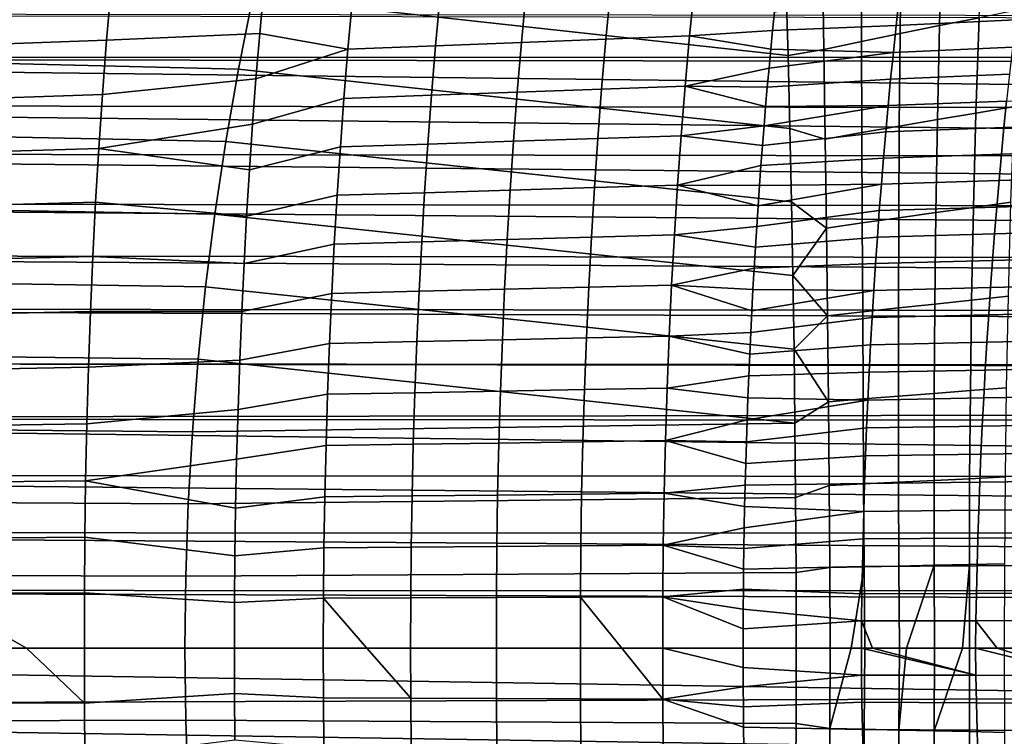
# Model space of a CAD drawing. Header units: metres. Extents: x -365 to 28, y -28 to 28.
# Tile 105 of 256: x -46.7 to -37.82, y -0.8 to 5.67. Entities that reach past the tile are written whole.
import ezdxf

# ---------------------------------------------------------------- set-up
doc = ezdxf.new("R2010")
doc.units = ezdxf.units.M
doc.layers.add('solid_24_501_103_XXX', color=7, linetype='CONTINUOUS')

msp = doc.modelspace()

# ---------------------------------------------------------------- linework, layer by layer
at = {"layer": 'solid_24_501_103_XXX'}
for points in [[(-39.773708, 5.346608, 102.394905), (-39.793602, 6.000738, 102.305595), (-44.45599, 6.531914, 103.401276), (-44.60104, 5.878, 103.540642)], [(-38.050858, 5.686471, 102.018166), (-38.014851, 6.547123, 101.870789), (-38.385475, 6.462815, 101.93985), (-38.408657, 5.615137, 102.078911)], [(-38.408657, 5.615137, 102.078911), (-38.385475, 6.462815, 101.93985), (-38.752438, 6.378061, 102.017494), (-38.762878, 5.543374, 102.148499)], [(-38.762878, 5.543374, 102.148499), (-38.752438, 6.378061, 102.017494), (-39.11277, 6.293167, 102.102486), (-39.110783, 5.471446, 102.225807)], [(-39.110783, 5.471446, 102.225807), (-39.11277, 6.293167, 102.102486), (-39.463604, 6.208087, 102.19342), (-39.449722, 5.399307, 102.30954)], [(-39.449722, 5.399307, 102.30954), (-39.463604, 6.208087, 102.19342), (-39.793602, 6.000738, 102.305595), (-39.773708, 5.346608, 102.394905)], [(-44.730267, 5.223612, 103.665039), (-44.60104, 5.878, 103.540642), (-50.262623, 6.031607, 104.950401), (-50.396393, 5.36035, 105.080162)], [(-45.874107, 5.987869, 67.688446), (-45.918091, 5.485545, 67.575745), (-47.334019, 5.434016, 68.415802), (-47.293407, 5.930086, 68.524803)], [(-44.500271, 5.952244, 66.809372), (-44.537792, 5.544229, 66.716522), (-45.918091, 5.485545, 67.575745), (-45.874107, 5.987869, 67.688446)], [(-43.742466, 5.401815, 66.147446), (-44.537792, 5.544229, 66.716522), (-44.500271, 5.952244, 66.809372), (-43.701466, 5.85288, 66.248848)], [(-41.371075, 5.955287, 64.568367), (-41.415737, 5.493584, 64.457108), (-42.177921, 5.462628, 65.039566), (-42.134682, 5.920613, 65.147339)], [(-40.614754, 5.989232, 63.965202), (-40.661346, 5.523751, 63.850574), (-41.415737, 5.493584, 64.457108), (-41.371075, 5.955287, 64.568367)], [(-39.895222, 5.739962, 63.265209), (-39.912296, 5.572226, 63.22422), (-40.661346, 5.523751, 63.850574), (-40.614754, 5.989232, 63.965202)], [(-39.756481, 4.688195, 102.474182), (-39.773708, 5.346608, 102.394905), (-44.60104, 5.878, 103.540642), (-44.730267, 5.223612, 103.665039)], [(-42.909927, 5.886912, 65.706337), (-42.952042, 5.432426, 65.601906), (-43.742466, 5.401815, 66.147446), (-43.701466, 5.85288, 66.248848)], [(-42.134682, 5.920613, 65.147339), (-42.177921, 5.462628, 65.039566), (-42.952042, 5.432426, 65.601906), (-42.909927, 5.886912, 65.706337)], [(-38.77037, 5.864562, 62.286076), (-38.798012, 5.617163, 62.223751), (-39.912296, 5.572226, 63.22422), (-39.895222, 5.739962, 63.265209)], [(-37.691673, 5.917701, 61.248142), (-37.722027, 5.666769, 61.183384), (-38.798012, 5.617163, 62.223751), (-38.77037, 5.864562, 62.286076)], [(-28.828529, 5.27879, 136.885513), (-61.500427, 5.32876, 146.295532), (-61.406502, 5.726495, 146.623093), (-28.736507, 5.674725, 137.206421)], [(-57.943672, 5.726495, 158.699417), (-57.849747, 5.32876, 159.026978), (-26.950928, 5.332149, 150.164062), (-26.87649, 5.69584, 149.819992)], [(-38.080067, 4.826355, 102.144882), (-38.050858, 5.686471, 102.018166), (-38.408657, 5.615137, 102.078911), (-38.426994, 4.767844, 102.198235)], [(-37.732479, 4.885014, 102.100769), (-37.692543, 5.757996, 101.966354), (-38.050858, 5.686471, 102.018166), (-38.080067, 4.826355, 102.144882)], [(-38.798012, 5.617163, 62.223751), (-38.823879, 5.373298, 62.165279), (-39.928825, 5.403382, 63.184307), (-39.912296, 5.572226, 63.22422)], [(-37.722027, 5.666769, 61.183384), (-37.750492, 5.419685, 61.12278), (-38.823879, 5.373298, 62.165279), (-38.798012, 5.617163, 62.223751)], [(-38.426994, 4.767844, 102.198235), (-38.408657, 5.615137, 102.078911), (-38.762878, 5.543374, 102.148499), (-38.7705, 4.708953, 102.260719)], [(-44.537792, 5.544229, 66.716522), (-44.571712, 5.136332, 66.630898), (-45.955898, 4.993647, 67.475601), (-45.918091, 5.485545, 67.575745)], [(-43.742466, 5.401815, 66.147446), (-44.571712, 5.136332, 66.630898), (-44.537792, 5.544229, 66.716522)], [(-40.661346, 5.523751, 63.850574), (-40.702034, 5.069267, 63.748291), (-41.454746, 5.042231, 64.357666), (-41.415737, 5.493584, 64.457108)], [(-39.928825, 5.403382, 63.184307), (-39.944866, 5.232979, 63.145367), (-40.702034, 5.069267, 63.748291), (-40.661346, 5.523751, 63.850574)], [(-39.912296, 5.572226, 63.22422), (-39.928825, 5.403382, 63.184307), (-40.661346, 5.523751, 63.850574)], [(-38.7705, 4.708953, 102.260719), (-38.762878, 5.543374, 102.148499), (-39.110783, 5.471446, 102.225807), (-39.108105, 4.649909, 102.331345)], [(-45.918091, 5.485545, 67.575745), (-45.955898, 4.993647, 67.475601), (-47.36871, 4.947186, 68.318504), (-47.334019, 5.434016, 68.415802)], [(-42.952042, 5.432426, 65.601906), (-42.989021, 4.987068, 65.508392), (-43.778553, 4.959303, 66.056549), (-43.742466, 5.401815, 66.147446)], [(-42.177921, 5.462628, 65.039566), (-42.215778, 5.014365, 64.943146), (-42.989021, 4.987068, 65.508392), (-42.952042, 5.432426, 65.601906)], [(-41.415737, 5.493584, 64.457108), (-41.454746, 5.042231, 64.357666), (-42.215778, 5.014365, 64.943146), (-42.177921, 5.462628, 65.039566)], [(-39.108105, 4.649909, 102.331345), (-39.110783, 5.471446, 102.225807), (-39.449722, 5.399307, 102.30954), (-39.437416, 4.590668, 102.408951)], [(-37.750492, 5.419685, 61.12278), (-37.777275, 5.175907, 61.065994), (-38.848156, 5.132432, 62.11034), (-38.823879, 5.373298, 62.165279)], [(-28.913679, 4.863552, 136.588562), (-61.58736, 4.911138, 145.992371), (-61.500427, 5.32876, 146.295532), (-28.828529, 5.27879, 136.885513)], [(-57.849747, 5.32876, 159.026978), (-27.022564, 4.955948, 150.482285), (-26.950928, 5.332149, 150.164062)], [(-57.849747, 5.32876, 159.026978), (-57.762817, 4.911138, 159.330139), (-27.090578, 4.569167, 150.774109), (-27.022564, 4.955948, 150.482285)], [(-44.843937, 4.568855, 103.77462), (-44.730267, 5.223612, 103.665039), (-50.396393, 5.36035, 105.080162), (-50.514027, 4.688638, 105.19445)], [(-43.742466, 5.401815, 66.147446), (-43.778553, 4.959303, 66.056549), (-44.602516, 4.726318, 66.551872), (-44.571712, 5.136332, 66.630898)], [(-38.823879, 5.373298, 62.165279), (-38.848156, 5.132432, 62.11034), (-39.960461, 5.060563, 63.107327), (-39.944866, 5.232979, 63.145367)], [(-38.823879, 5.373298, 62.165279), (-39.944866, 5.232979, 63.145367), (-39.928825, 5.403382, 63.184307)], [(-39.437416, 4.590668, 102.408951), (-39.449722, 5.399307, 102.30954), (-39.773708, 5.346608, 102.394905), (-39.756481, 4.688195, 102.474182)], [(-39.741783, 4.026709, 102.543427), (-39.756481, 4.688195, 102.474182), (-44.730267, 5.223612, 103.665039), (-44.843937, 4.568855, 103.77462)], [(-39.944866, 5.232979, 63.145367), (-39.960461, 5.060563, 63.107327), (-40.702034, 5.069267, 63.748291)], [(-37.777275, 5.175907, 61.065994), (-37.802532, 4.934688, 61.012741), (-38.870991, 4.89385, 62.058674), (-38.848156, 5.132432, 62.11034)], [(-44.571712, 5.136332, 66.630898), (-44.602516, 4.726318, 66.551872), (-45.988655, 4.507642, 67.386314), (-45.955898, 4.993647, 67.475601)], [(-40.702034, 5.069267, 63.748291), (-40.737831, 4.621656, 63.656628), (-41.489063, 4.597221, 64.268417), (-41.454746, 5.042231, 64.357666)], [(-39.975586, 4.886232, 63.070259), (-39.990215, 4.710252, 63.03426), (-40.737831, 4.621656, 63.656628), (-40.702034, 5.069267, 63.748291)], [(-39.960461, 5.060563, 63.107327), (-39.975586, 4.886232, 63.070259), (-40.702034, 5.069267, 63.748291)], [(-38.848156, 5.132432, 62.11034), (-38.870991, 4.89385, 62.058674), (-39.975586, 4.886232, 63.070259), (-39.960461, 5.060563, 63.107327)], [(-45.955898, 4.993647, 67.475601), (-45.988655, 4.507642, 67.386314), (-47.39851, 4.465312, 68.231369), (-47.36871, 4.947186, 68.318504)], [(-42.989021, 4.987068, 65.508392), (-43.021729, 4.547079, 65.424362), (-43.810539, 4.52171, 65.974831), (-43.778553, 4.959303, 66.056549)], [(-42.215778, 5.014365, 64.943146), (-42.249157, 4.571939, 64.856544), (-43.021729, 4.547079, 65.424362), (-42.989021, 4.987068, 65.508392)], [(-41.454746, 5.042231, 64.357666), (-41.489063, 4.597221, 64.268417), (-42.249157, 4.571939, 64.856544), (-42.215778, 5.014365, 64.943146)], [(-36.775875, 4.976052, 59.928722), (-36.802139, 4.733988, 59.877262), (-37.826405, 4.695202, 60.962746), (-37.802532, 4.934688, 61.012741)], [(-28.991737, 4.430086, 136.316345), (-61.667072, 4.474702, 145.714386), (-61.58736, 4.911138, 145.992371), (-28.913679, 4.863552, 136.588562)], [(-57.762817, 4.911138, 159.330139), (-57.683105, 4.474702, 159.608124), (-27.154285, 4.173488, 151.039322), (-27.090578, 4.569167, 150.774109)], [(-43.778553, 4.959303, 66.056549), (-43.810539, 4.52171, 65.974831), (-44.630402, 4.313643, 66.479378), (-44.602516, 4.726318, 66.551872)], [(-38.870991, 4.89385, 62.058674), (-38.892513, 4.656773, 62.01004), (-40.004322, 4.532851, 62.999393), (-39.990215, 4.710252, 63.03426)], [(-38.870991, 4.89385, 62.058674), (-39.990215, 4.710252, 63.03426), (-39.975586, 4.886232, 63.070259)], [(-37.802532, 4.934688, 61.012741), (-37.826405, 4.695202, 60.962746), (-38.892513, 4.656773, 62.01004), (-38.870991, 4.89385, 62.058674)], [(-37.763638, 4.021378, 102.212997), (-37.732479, 4.885014, 102.100769), (-38.080067, 4.826355, 102.144882), (-38.102406, 3.974878, 102.250496)], [(-38.102406, 3.974878, 102.250496), (-38.080067, 4.826355, 102.144882), (-38.426994, 4.767844, 102.198235), (-38.440407, 3.928496, 102.297531)], [(-44.602516, 4.726318, 66.551872), (-44.630402, 4.313643, 66.479378), (-45.988655, 4.507642, 67.386314)], [(-39.990215, 4.710252, 63.03426), (-40.004322, 4.532851, 62.999393), (-40.737831, 4.621656, 63.656628)], [(-38.775204, 3.8818, 102.353989), (-38.7705, 4.708953, 102.260719), (-39.108105, 4.649909, 102.331345), (-39.104614, 3.834976, 102.419029)], [(-38.440407, 3.928496, 102.297531), (-38.426994, 4.767844, 102.198235), (-38.7705, 4.708953, 102.260719), (-38.775204, 3.8818, 102.353989)], [(-36.802139, 4.733988, 59.877262), (-36.827087, 4.493025, 59.829018), (-37.849037, 4.456622, 60.915745), (-37.826405, 4.695202, 60.962746)], [(-44.942146, 3.914021, 103.869431), (-44.843937, 4.568855, 103.77462), (-50.514027, 4.688638, 105.19445), (-50.615654, 4.016766, 105.293343)], [(-40.737831, 4.621656, 63.656628), (-40.769535, 4.176053, 63.574123), (-41.519447, 4.153895, 64.188004), (-41.489063, 4.597221, 64.268417)], [(-40.004322, 4.532851, 62.999393), (-40.017921, 4.354063, 62.965675), (-40.769535, 4.176053, 63.574123), (-40.737831, 4.621656, 63.656628)], [(-38.892513, 4.656773, 62.01004), (-38.912849, 4.420421, 61.964188), (-40.017921, 4.354063, 62.965675), (-40.004322, 4.532851, 62.999393)], [(-39.426533, 3.787992, 102.491646), (-39.437416, 4.590668, 102.408951), (-39.756481, 4.688195, 102.474182), (-39.741783, 4.026709, 102.543427)], [(-39.104614, 3.834976, 102.419029), (-39.108105, 4.649909, 102.331345), (-39.437416, 4.590668, 102.408951), (-39.426533, 3.787992, 102.491646)], [(-37.826405, 4.695202, 60.962746), (-37.849037, 4.456622, 60.915745), (-38.912849, 4.420421, 61.964188), (-38.892513, 4.656773, 62.01004)], [(-39.729416, 3.362391, 102.602585), (-39.741783, 4.026709, 102.543427), (-44.843937, 4.568855, 103.77462), (-44.942146, 3.914021, 103.869431)], [(-43.021729, 4.547079, 65.424362), (-43.050838, 4.108197, 65.348648), (-43.839069, 4.084975, 65.901184), (-43.810539, 4.52171, 65.974831)], [(-42.249157, 4.571939, 64.856544), (-42.278774, 4.130893, 64.778488), (-43.050838, 4.108197, 65.348648), (-43.021729, 4.547079, 65.424362)], [(-41.489063, 4.597221, 64.268417), (-41.519447, 4.153895, 64.188004), (-42.278774, 4.130893, 64.778488), (-42.249157, 4.571939, 64.856544)], [(-29.062374, 3.980192, 136.069992), (-61.739239, 4.021231, 145.462708), (-61.667072, 4.474702, 145.714386), (-28.991737, 4.430086, 136.316345)], [(-57.683105, 4.474702, 159.608124), (-57.610939, 4.021231, 159.859802), (-27.213072, 3.770776, 151.277725), (-27.154285, 4.173488, 151.039322)], [(-45.988655, 4.507642, 67.386314), (-46.017178, 4.022538, 67.30658), (-47.424164, 3.983855, 68.15329), (-47.39851, 4.465312, 68.231369)], [(-44.655766, 3.895058, 66.412811), (-46.017178, 4.022538, 67.30658), (-45.988655, 4.507642, 67.386314), (-44.630402, 4.313643, 66.479378)], [(-43.810539, 4.52171, 65.974831), (-43.839069, 4.084975, 65.901184), (-44.655766, 3.895058, 66.412811), (-44.630402, 4.313643, 66.479378)], [(-37.849037, 4.456622, 60.915745), (-37.870564, 4.218121, 60.871471), (-38.932133, 4.184016, 61.920879), (-38.912849, 4.420421, 61.964188)], [(-36.827087, 4.493025, 59.829018), (-36.850872, 4.252289, 59.783699), (-37.870564, 4.218121, 60.871471), (-37.849037, 4.456622, 60.915745)], [(-40.017921, 4.354063, 62.965675), (-40.031101, 4.17275, 62.932903), (-40.769535, 4.176053, 63.574123)], [(-38.912849, 4.420421, 61.964188), (-38.932133, 4.184016, 61.920879), (-40.031101, 4.17275, 62.932903), (-40.017921, 4.354063, 62.965675)], [(-40.769535, 4.176053, 63.574123), (-40.797894, 3.727693, 63.49939), (-41.5466, 3.707694, 64.11512), (-41.519447, 4.153895, 64.188004)], [(-40.043873, 3.988946, 62.901085), (-40.056206, 3.803052, 62.870312), (-40.797894, 3.727693, 63.49939), (-40.769535, 4.176053, 63.574123)], [(-40.031101, 4.17275, 62.932903), (-40.043873, 3.988946, 62.901085), (-40.769535, 4.176053, 63.574123)], [(-38.932133, 4.184016, 61.920879), (-38.950485, 3.946784, 61.879868), (-40.056206, 3.803052, 62.870312), (-40.043873, 3.988946, 62.901085)], [(-38.932133, 4.184016, 61.920879), (-40.043873, 3.988946, 62.901085), (-40.031101, 4.17275, 62.932903)], [(-37.870564, 4.218121, 60.871471), (-37.891125, 3.978876, 60.829659), (-38.950485, 3.946784, 61.879868), (-38.932133, 4.184016, 61.920879)], [(-36.850872, 4.252289, 59.783699), (-36.873638, 4.01091, 59.741013), (-37.891125, 3.978876, 60.829659), (-37.870564, 4.218121, 60.871471)], [(-43.839069, 4.084975, 65.901184), (-43.86475, 3.645145, 65.834579), (-44.678818, 3.469827, 66.352036), (-44.655766, 3.895058, 66.412811)], [(-43.050838, 4.108197, 65.348648), (-43.076988, 3.666273, 65.280113), (-43.86475, 3.645145, 65.834579), (-43.839069, 4.084975, 65.901184)], [(-42.278774, 4.130893, 64.778488), (-42.305302, 3.686875, 64.707779), (-43.076988, 3.666273, 65.280113), (-43.050838, 4.108197, 65.348648)], [(-41.519447, 4.153895, 64.188004), (-41.5466, 3.707694, 64.11512), (-42.305302, 3.686875, 64.707779), (-42.278774, 4.130893, 64.778488)], [(-29.125301, 3.515739, 135.85054), (-61.803535, 3.552755, 145.23848), (-61.739239, 4.021231, 145.462708), (-29.062374, 3.980192, 136.069992)], [(-57.610939, 4.021231, 159.859802), (-57.546642, 3.552755, 160.08403), (-27.266472, 3.362529, 151.489456), (-27.213072, 3.770776, 151.277725)], [(-45.02499, 3.259408, 103.949532), (-44.942146, 3.914021, 103.869431), (-50.615654, 4.016766, 105.293343), (-50.701366, 3.345051, 105.376869)], [(-46.017178, 4.022538, 67.30658), (-46.042198, 3.53348, 67.235245), (-47.446327, 3.498425, 68.08329), (-47.424164, 3.983855, 68.15329)], [(-44.678818, 3.469827, 66.352036), (-46.042198, 3.53348, 67.235245), (-46.017178, 4.022538, 67.30658), (-44.655766, 3.895058, 66.412811)], [(-39.426533, 3.787992, 102.491646), (-39.741783, 4.026709, 102.543427), (-39.729416, 3.362391, 102.602585)], [(-37.786808, 3.17383, 102.303017), (-37.763638, 4.021378, 102.212997), (-38.102406, 3.974878, 102.250496), (-38.118515, 3.138592, 102.335045)], [(-36.873638, 4.01091, 59.741013), (-36.895477, 3.768266, 59.700798), (-37.910797, 3.738314, 60.790165), (-37.891125, 3.978876, 60.829659)], [(-39.719311, 2.695962, 102.651436), (-39.729416, 3.362391, 102.602585), (-44.942146, 3.914021, 103.869431), (-45.02499, 3.259408, 103.949532)], [(-38.950485, 3.946784, 61.879868), (-38.967976, 3.708197, 61.84103), (-40.068047, 3.615639, 62.840717), (-40.056206, 3.803052, 62.870312)], [(-37.891125, 3.978876, 60.829659), (-37.910797, 3.738314, 60.790165), (-38.967976, 3.708197, 61.84103), (-38.950485, 3.946784, 61.879868)], [(-38.449383, 3.103446, 102.376884), (-38.440407, 3.928496, 102.297531), (-38.775204, 3.8818, 102.353989), (-38.777332, 3.068055, 102.428444)], [(-38.118515, 3.138592, 102.335045), (-38.102406, 3.974878, 102.250496), (-38.440407, 3.928496, 102.297531), (-38.449383, 3.103446, 102.376884)], [(-39.100506, 3.032567, 102.489006), (-39.104614, 3.834976, 102.419029), (-39.426533, 3.787992, 102.491646), (-39.417103, 2.996956, 102.557755)], [(-38.777332, 3.068055, 102.428444), (-38.775204, 3.8818, 102.353989), (-39.104614, 3.834976, 102.419029), (-39.100506, 3.032567, 102.489006)], [(-40.056206, 3.803052, 62.870312), (-40.068047, 3.615639, 62.840717), (-40.797894, 3.727693, 63.49939)], [(-39.417103, 2.996956, 102.557755), (-39.426533, 3.787992, 102.491646), (-39.729416, 3.362391, 102.602585)], [(-37.910797, 3.738314, 60.790165), (-37.929565, 3.496199, 60.753014), (-38.984585, 3.468035, 61.804394), (-38.967976, 3.708197, 61.84103)], [(-36.895477, 3.768266, 59.700798), (-36.916374, 3.524106, 59.663078), (-37.929565, 3.496199, 60.753014), (-37.910797, 3.738314, 60.790165)], [(-43.86475, 3.645145, 65.834579), (-43.887768, 3.19995, 65.774719), (-44.699509, 3.036714, 66.297211), (-44.678818, 3.469827, 66.352036)], [(-43.076988, 3.666273, 65.280113), (-43.100384, 3.218917, 65.218437), (-43.887768, 3.19995, 65.774719), (-43.86475, 3.645145, 65.834579)], [(-42.305302, 3.686875, 64.707779), (-42.328953, 3.237372, 64.644043), (-43.100384, 3.218917, 65.218437), (-43.076988, 3.666273, 65.280113)], [(-41.5466, 3.707694, 64.11512), (-41.570759, 3.255972, 64.049347), (-42.328953, 3.237372, 64.644043), (-42.305302, 3.686875, 64.707779)], [(-40.797894, 3.727693, 63.49939), (-40.823162, 3.273795, 63.431953), (-41.570759, 3.255972, 64.049347), (-41.5466, 3.707694, 64.11512)], [(-40.068047, 3.615639, 62.840717), (-40.079376, 3.426734, 62.812351), (-40.823162, 3.273795, 63.431953), (-40.797894, 3.727693, 63.49939)], [(-38.967976, 3.708197, 61.84103), (-38.984585, 3.468035, 61.804394), (-40.079376, 3.426734, 62.812351), (-40.068047, 3.615639, 62.840717)], [(-29.180361, 3.037902, 135.658524), (-61.859802, 3.070447, 145.042252), (-61.803535, 3.552755, 145.23848), (-29.125301, 3.515739, 135.85054)], [(-57.546642, 3.552755, 160.08403), (-57.490372, 3.070447, 160.280273), (-27.314175, 2.949638, 151.674988), (-27.266472, 3.362529, 151.489456)], [(-46.042198, 3.53348, 67.235245), (-46.063923, 3.037781, 67.17205), (-47.465187, 3.006593, 68.021187), (-47.446327, 3.498425, 68.08329)], [(-44.699509, 3.036714, 66.297211), (-46.063923, 3.037781, 67.17205), (-46.042198, 3.53348, 67.235245), (-44.678818, 3.469827, 66.352036)], [(-38.984585, 3.468035, 61.804394), (-39.000301, 3.226102, 61.769997), (-40.090218, 3.235443, 62.785133), (-40.079376, 3.426734, 62.812351)], [(-37.929565, 3.496199, 60.753014), (-37.947411, 3.252322, 60.718243), (-39.000301, 3.226102, 61.769997), (-38.984585, 3.468035, 61.804394)], [(-36.916374, 3.524106, 59.663078), (-36.936314, 3.278208, 59.627888), (-37.947411, 3.252322, 60.718243), (-37.929565, 3.496199, 60.753014)], [(-40.079376, 3.426734, 62.812351), (-40.090218, 3.235443, 62.785133), (-40.823162, 3.273795, 63.431953)], [(-45.092564, 2.605309, 104.014954), (-45.02499, 3.259408, 103.949532), (-50.701366, 3.345051, 105.376869), (-50.771275, 2.673813, 105.445099)], [(-39.417103, 2.996956, 102.557755), (-39.729416, 3.362391, 102.602585), (-39.719311, 2.695962, 102.651436)], [(-39.711411, 2.028134, 102.689636), (-39.719311, 2.695962, 102.651436), (-45.02499, 3.259408, 103.949532), (-45.092564, 2.605309, 104.014954)], [(-43.887768, 3.19995, 65.774719), (-43.90802, 2.748307, 65.721825), (-44.717617, 2.597063, 66.248917), (-44.699509, 3.036714, 66.297211)], [(-43.100384, 3.218917, 65.218437), (-43.120918, 2.764995, 65.163841), (-43.90802, 2.748307, 65.721825), (-43.887768, 3.19995, 65.774719)], [(-42.328953, 3.237372, 64.644043), (-42.349621, 2.7812, 64.587502), (-43.120918, 2.764995, 65.163841), (-43.100384, 3.218917, 65.218437)], [(-41.570759, 3.255972, 64.049347), (-41.591812, 2.797493, 63.990921), (-42.349621, 2.7812, 64.587502), (-42.328953, 3.237372, 64.644043)], [(-40.823162, 3.273795, 63.431953), (-40.845222, 2.81307, 63.372051), (-41.591812, 2.797493, 63.990921), (-41.570759, 3.255972, 64.049347)], [(-40.100529, 3.042212, 62.759178), (-40.110256, 2.847572, 62.734604), (-40.845222, 2.81307, 63.372051), (-40.823162, 3.273795, 63.431953)], [(-40.090218, 3.235443, 62.785133), (-40.100529, 3.042212, 62.759178), (-40.823162, 3.273795, 63.431953)], [(-39.000301, 3.226102, 61.769997), (-39.015095, 2.982198, 61.737877), (-40.110256, 2.847572, 62.734604), (-40.100529, 3.042212, 62.759178)], [(-39.000301, 3.226102, 61.769997), (-40.100529, 3.042212, 62.759178), (-40.090218, 3.235443, 62.785133)], [(-37.947411, 3.252322, 60.718243), (-37.964314, 3.006472, 60.685886), (-39.015095, 2.982198, 61.737877), (-39.000301, 3.226102, 61.769997)], [(-36.936314, 3.278208, 59.627888), (-36.955265, 3.03035, 59.595268), (-37.964314, 3.006472, 60.685886), (-37.947411, 3.252322, 60.718243)], [(-38.12941, 2.322602, 102.398911), (-38.118515, 3.138592, 102.335045), (-38.449383, 3.103446, 102.376884), (-38.454723, 2.297797, 102.436699)], [(-37.803207, 2.347473, 102.371178), (-37.786808, 3.17383, 102.303017), (-38.118515, 3.138592, 102.335045), (-38.12941, 2.322602, 102.398911)], [(-29.227266, 2.549127, 135.494949), (-61.907749, 2.576846, 144.875046), (-61.859802, 3.070447, 145.042252), (-29.180361, 3.037902, 135.658524)], [(-57.490372, 3.070447, 160.280273), (-57.442429, 2.576846, 160.447464), (-27.355877, 2.533432, 151.834534), (-27.314175, 2.949638, 151.674988)], [(-46.063923, 3.037781, 67.17205), (-46.082222, 2.534097, 67.11731), (-47.480637, 2.507135, 67.967262), (-47.465187, 3.006593, 68.021187)], [(-44.699509, 3.036714, 66.297211), (-44.717617, 2.597063, 66.248917), (-46.082222, 2.534097, 67.11731), (-46.063923, 3.037781, 67.17205)], [(-39.096123, 2.247763, 102.541588), (-39.100506, 3.032567, 102.489006), (-39.417103, 2.996956, 102.557755), (-39.409237, 2.222625, 102.607498)], [(-38.777466, 2.272815, 102.484444), (-38.777332, 3.068055, 102.428444), (-39.100506, 3.032567, 102.489006), (-39.096123, 2.247763, 102.541588)], [(-38.454723, 2.297797, 102.436699), (-38.449383, 3.103446, 102.376884), (-38.777332, 3.068055, 102.428444), (-38.777466, 2.272815, 102.484444)], [(-36.955265, 3.03035, 59.595268), (-36.973217, 2.780311, 59.565254), (-37.980247, 2.758441, 60.655987), (-37.964314, 3.006472, 60.685886)], [(-39.015095, 2.982198, 61.737877), (-39.028954, 2.736126, 61.708065), (-40.119362, 2.652068, 62.711502), (-40.110256, 2.847572, 62.734604)], [(-39.409237, 2.222625, 102.607498), (-39.417103, 2.996956, 102.557755), (-39.719311, 2.695962, 102.651436)], [(-37.964314, 3.006472, 60.685886), (-37.980247, 2.758441, 60.655987), (-39.028954, 2.736126, 61.708065), (-39.015095, 2.982198, 61.737877)], [(-40.110256, 2.847572, 62.734604), (-40.119362, 2.652068, 62.711502), (-40.845222, 2.81307, 63.372051)], [(-43.120918, 2.764995, 65.163841), (-43.138474, 2.303798, 65.116577), (-43.925404, 2.289554, 65.676147), (-43.90802, 2.748307, 65.721825)], [(-42.349621, 2.7812, 64.587502), (-42.367184, 2.317603, 64.538414), (-43.138474, 2.303798, 65.116577), (-43.120918, 2.764995, 65.163841)], [(-41.591812, 2.797493, 63.990921), (-41.609627, 2.331449, 63.940102), (-42.367184, 2.317603, 64.538414), (-42.349621, 2.7812, 64.587502)], [(-40.845222, 2.81307, 63.372051), (-40.863934, 2.344654, 63.319954), (-41.609627, 2.331449, 63.940102), (-41.591812, 2.797493, 63.990921)], [(-40.119362, 2.652068, 62.711502), (-40.127861, 2.455328, 62.689838), (-40.863934, 2.344654, 63.319954), (-40.845222, 2.81307, 63.372051)], [(-37.980247, 2.758441, 60.655987), (-37.995197, 2.508131, 60.628586), (-39.041851, 2.487806, 61.680614), (-39.028954, 2.736126, 61.708065)], [(-36.973217, 2.780311, 59.565254), (-36.990143, 2.527979, 59.537895), (-37.995197, 2.508131, 60.628586), (-37.980247, 2.758441, 60.655987)], [(-45.144955, 1.952023, 104.065758), (-45.092564, 2.605309, 104.014954), (-50.771275, 2.673813, 105.445099), (-50.82547, 2.00337, 105.498077)], [(-43.90802, 2.748307, 65.721825), (-43.925404, 2.289554, 65.676147), (-44.733021, 2.151276, 66.207443), (-44.717617, 2.597063, 66.248917)], [(-39.028954, 2.736126, 61.708065), (-39.041851, 2.487806, 61.680614), (-40.127861, 2.455328, 62.689838), (-40.119362, 2.652068, 62.711502)], [(-39.409237, 2.222625, 102.607498), (-39.719311, 2.695962, 102.651436), (-39.711411, 2.028134, 102.689636)], [(-29.265896, 2.050764, 135.360229), (-61.947239, 2.073334, 144.737335), (-61.907749, 2.576846, 144.875046), (-29.227266, 2.549127, 135.494949)], [(-57.442429, 2.576846, 160.447464), (-57.402939, 2.073334, 160.58519), (-27.391415, 2.114419, 151.968658), (-27.355877, 2.533432, 151.834534)], [(-44.717617, 2.597063, 66.248917), (-44.733021, 2.151276, 66.207443), (-46.096958, 2.022883, 67.071419), (-46.082222, 2.534097, 67.11731)], [(-39.711411, 2.028134, 102.689636), (-45.092564, 2.605309, 104.014954), (-45.144955, 1.952023, 104.065758)], [(-46.082222, 2.534097, 67.11731), (-46.096958, 2.022883, 67.071419), (-47.492542, 2.000597, 67.921906), (-47.480637, 2.507135, 67.967262)], [(-39.041851, 2.487806, 61.680614), (-39.053761, 2.237733, 61.655613), (-40.135746, 2.257394, 62.66964), (-40.127861, 2.455328, 62.689838)], [(-37.995197, 2.508131, 60.628586), (-38.009125, 2.256033, 60.603786), (-39.053761, 2.237733, 61.655613), (-39.041851, 2.487806, 61.680614)], [(-36.990143, 2.527979, 59.537895), (-37.006004, 2.273837, 59.513294), (-38.009125, 2.256033, 60.603786), (-37.995197, 2.508131, 60.628586)], [(-40.127861, 2.455328, 62.689838), (-40.135746, 2.257394, 62.66964), (-40.863934, 2.344654, 63.319954)], [(-42.367184, 2.317603, 64.538414), (-42.381466, 1.84929, 64.497284), (-43.152885, 1.838049, 65.077118), (-43.138474, 2.303798, 65.116577)], [(-41.609627, 2.331449, 63.940102), (-41.624023, 1.860533, 63.897411), (-42.381466, 1.84929, 64.497284), (-42.367184, 2.317603, 64.538414)], [(-40.863934, 2.344654, 63.319954), (-40.879112, 1.871229, 63.276199), (-41.624023, 1.860533, 63.897411), (-41.609627, 2.331449, 63.940102)], [(-40.135746, 2.257394, 62.66964), (-40.142975, 2.059191, 62.651012), (-40.879112, 1.871229, 63.276199), (-40.863934, 2.344654, 63.319954)], [(-38.135841, 1.528033, 102.443001), (-38.12941, 2.322602, 102.398911), (-38.454723, 2.297797, 102.436699), (-38.456985, 1.512601, 102.477859)], [(-37.813782, 1.543508, 102.41835), (-37.803207, 2.347473, 102.371178), (-38.12941, 2.322602, 102.398911), (-38.135841, 1.528033, 102.443001)], [(-43.925404, 2.289554, 65.676147), (-43.939754, 1.826425, 65.638138), (-44.745514, 1.705136, 66.173401), (-44.733021, 2.151276, 66.207443)], [(-43.138474, 2.303798, 65.116577), (-43.152885, 1.838049, 65.077118), (-43.939754, 1.826425, 65.638138), (-43.925404, 2.289554, 65.676147)], [(-39.053761, 2.237733, 61.655613), (-39.064636, 1.986575, 61.633175), (-40.149521, 1.861644, 62.634041), (-40.142975, 2.059191, 62.651012)], [(-39.053761, 2.237733, 61.655613), (-40.142975, 2.059191, 62.651012), (-40.135746, 2.257394, 62.66964)], [(-39.409237, 2.222625, 102.607498), (-39.711411, 2.028134, 102.689636), (-39.705578, 1.357056, 102.717056), (-39.402882, 1.465817, 102.641624)], [(-39.091625, 1.481461, 102.577591), (-39.096123, 2.247763, 102.541588), (-39.409237, 2.222625, 102.607498), (-39.402882, 1.465817, 102.641624)], [(-38.775959, 1.497053, 102.52285), (-38.777466, 2.272815, 102.484444), (-39.096123, 2.247763, 102.541588), (-39.091625, 1.481461, 102.577591)], [(-38.009125, 2.256033, 60.603786), (-38.021992, 2.00282, 60.581711), (-39.064636, 1.986575, 61.633175), (-39.053761, 2.237733, 61.655613)], [(-38.456985, 1.512601, 102.477859), (-38.454723, 2.297797, 102.436699), (-38.777466, 2.272815, 102.484444), (-38.775959, 1.497053, 102.52285)], [(-37.006004, 2.273837, 59.513294), (-37.020767, 2.018568, 59.491581), (-38.021992, 2.00282, 60.581711), (-38.009125, 2.256033, 60.603786)], [(-44.733021, 2.151276, 66.207443), (-44.745514, 1.705136, 66.173401), (-46.107925, 1.509565, 67.035004), (-46.096958, 2.022883, 67.071419)], [(-29.296099, 1.544652, 135.254913), (-61.978115, 1.5618, 144.629639), (-61.947239, 2.073334, 144.737335), (-29.265896, 2.050764, 135.360229)], [(-57.402939, 2.073334, 160.58519), (-27.420622, 1.693587, 152.077682), (-27.391415, 2.114419, 151.968658)], [(-57.402939, 2.073334, 160.58519), (-57.372059, 1.5618, 160.692871), (-27.443422, 1.271234, 152.162064), (-27.420622, 1.693587, 152.077682)], [(-40.142975, 2.059191, 62.651012), (-40.149521, 1.861644, 62.634041), (-40.879112, 1.871229, 63.276199)], [(-45.182262, 1.299845, 104.10199), (-45.144955, 1.952023, 104.065758), (-50.82547, 2.00337, 105.498077), (-50.864056, 1.334041, 105.535858)], [(-46.096958, 2.022883, 67.071419), (-46.107925, 1.509565, 67.035004), (-47.500736, 1.492384, 67.885681), (-47.492542, 2.000597, 67.921906)], [(-39.711411, 2.028134, 102.689636), (-45.144955, 1.952023, 104.065758), (-45.182262, 1.299845, 104.10199), (-39.705578, 1.357056, 102.717056)], [(-39.064636, 1.986575, 61.633175), (-39.074451, 1.734999, 61.613407), (-40.155361, 1.665542, 62.61879), (-40.149521, 1.861644, 62.634041)], [(-38.021992, 2.00282, 60.581711), (-38.03376, 1.74917, 60.562466), (-39.074451, 1.734999, 61.613407), (-39.064636, 1.986575, 61.633175)], [(-37.020767, 2.018568, 59.491581), (-37.034389, 1.762855, 59.472878), (-38.03376, 1.74917, 60.562466), (-38.021992, 2.00282, 60.581711)], [(-40.879112, 1.871229, 63.276199), (-40.89053, 1.397351, 63.241463), (-41.634789, 1.389276, 63.863487), (-41.624023, 1.860533, 63.897411)], [(-40.155361, 1.665542, 62.61879), (-40.160519, 1.4704, 62.605217), (-40.89053, 1.397351, 63.241463), (-40.879112, 1.871229, 63.276199)], [(-40.149521, 1.861644, 62.634041), (-40.155361, 1.665542, 62.61879), (-40.879112, 1.871229, 63.276199)], [(-43.939754, 1.826425, 65.638138), (-43.950909, 1.363377, 65.608337), (-44.754993, 1.263315, 66.147156), (-44.745514, 1.705136, 66.173401)], [(-43.152885, 1.838049, 65.077118), (-43.163967, 1.372226, 65.046043), (-43.950909, 1.363377, 65.608337), (-43.939754, 1.826425, 65.638138)], [(-42.381466, 1.84929, 64.497284), (-42.392265, 1.380764, 64.464714), (-43.163967, 1.372226, 65.046043), (-43.152885, 1.838049, 65.077118)], [(-41.624023, 1.860533, 63.897411), (-41.634789, 1.389276, 63.863487), (-42.392265, 1.380764, 64.464714), (-42.381466, 1.84929, 64.497284)], [(-44.745514, 1.705136, 66.173401), (-44.754993, 1.263315, 66.147156), (-46.107925, 1.509565, 67.035004)], [(-39.074451, 1.734999, 61.613407), (-39.083168, 1.483672, 61.596424), (-40.160519, 1.4704, 62.605217), (-40.155361, 1.665542, 62.61879)], [(-38.03376, 1.74917, 60.562466), (-38.044395, 1.495757, 60.546177), (-39.083168, 1.483672, 61.596424), (-39.074451, 1.734999, 61.613407)], [(-37.034389, 1.762855, 59.472878), (-37.046825, 1.507381, 59.45731), (-38.044395, 1.495757, 60.546177), (-38.03376, 1.74917, 60.562466)], [(-29.317738, 1.033098, 135.179443), (-62.000244, 1.044636, 144.552475), (-61.978115, 1.5618, 144.629639), (-29.296099, 1.544652, 135.254913)], [(-57.372059, 1.5618, 160.692871), (-57.349934, 1.044636, 160.770035), (-27.459742, 0.848046, 152.222076), (-27.443422, 1.271234, 152.162064)], [(-46.107925, 1.509565, 67.035004), (-46.114941, 1.000221, 67.008705), (-47.505058, 0.988529, 67.859177), (-47.500736, 1.492384, 67.885681)], [(-44.761417, 0.831105, 66.128952), (-46.114941, 1.000221, 67.008705), (-46.107925, 1.509565, 67.035004), (-44.754993, 1.263315, 66.147156)], [(-38.456589, 0.746994, 102.501495), (-38.456985, 1.512601, 102.477859), (-38.775959, 1.497053, 102.52285), (-38.773052, 0.739795, 102.544769)], [(-38.138409, 0.754136, 102.468437), (-38.135841, 1.528033, 102.443001), (-38.456985, 1.512601, 102.477859), (-38.456589, 0.746994, 102.501495)], [(-37.819313, 0.761298, 102.445671), (-37.813782, 1.543508, 102.41835), (-38.135841, 1.528033, 102.443001), (-38.138409, 0.754136, 102.468437)], [(-40.160519, 1.4704, 62.605217), (-40.164974, 1.276789, 62.593369), (-40.89053, 1.397351, 63.241463)], [(-39.083168, 1.483672, 61.596424), (-39.090748, 1.233251, 61.582325), (-40.164974, 1.276789, 62.593369), (-40.160519, 1.4704, 62.605217)], [(-39.402882, 1.465817, 102.641624), (-39.705578, 1.357056, 102.717056), (-39.701645, 0.68125, 102.733513), (-39.397896, 0.725332, 102.66111)], [(-39.087063, 0.732576, 102.598061), (-39.091625, 1.481461, 102.577591), (-39.402882, 1.465817, 102.641624), (-39.397896, 0.725332, 102.66111)], [(-38.773052, 0.739795, 102.544769), (-38.775959, 1.497053, 102.52285), (-39.091625, 1.481461, 102.577591), (-39.087063, 0.732576, 102.598061)], [(-38.044395, 1.495757, 60.546177), (-38.053856, 1.243245, 60.532955), (-39.090748, 1.233251, 61.582325), (-39.083168, 1.483672, 61.596424)], [(-37.046825, 1.507381, 59.45731), (-37.058044, 1.25282, 59.445), (-38.053856, 1.243245, 60.532955), (-38.044395, 1.495757, 60.546177)], [(-45.204578, 0.649072, 104.123695), (-45.182262, 1.299845, 104.10199), (-50.864056, 1.334041, 105.535858), (-50.887135, 0.666145, 105.558487)], [(-39.705578, 1.357056, 102.717056), (-45.182262, 1.299845, 104.10199), (-45.204578, 0.649072, 104.123695), (-39.701645, 0.68125, 102.733513)], [(-43.950909, 1.363377, 65.608337), (-43.958729, 0.904328, 65.587219), (-44.761417, 0.831105, 66.128952), (-44.754993, 1.263315, 66.147156)], [(-43.163967, 1.372226, 65.046043), (-43.171581, 0.910279, 65.023842), (-43.958729, 0.904328, 65.587219), (-43.950909, 1.363377, 65.608337)], [(-42.392265, 1.380764, 64.464714), (-42.399437, 0.916005, 64.441223), (-43.171581, 0.910279, 65.023842), (-43.163967, 1.372226, 65.046043)], [(-41.634789, 1.389276, 63.863487), (-41.641762, 0.921693, 63.838882), (-42.399437, 0.916005, 64.441223), (-42.392265, 1.380764, 64.464714)], [(-40.89053, 1.397351, 63.241463), (-40.898022, 0.927072, 63.216328), (-41.641762, 0.921693, 63.838882), (-41.634789, 1.389276, 63.863487)], [(-40.164974, 1.276789, 62.593369), (-40.168732, 1.085536, 62.583275), (-40.898022, 0.927072, 63.216328), (-40.89053, 1.397351, 63.241463)], [(-39.090748, 1.233251, 61.582325), (-40.168732, 1.085536, 62.583275), (-40.164974, 1.276789, 62.593369)], [(-38.053856, 1.243245, 60.532955), (-38.062145, 0.991997, 60.522858), (-39.097195, 0.984081, 61.571163), (-39.090748, 1.233251, 61.582325)], [(-37.058044, 1.25282, 59.445), (-37.068043, 0.999549, 59.436012), (-38.062145, 0.991997, 60.522858), (-38.053856, 1.243245, 60.532955)], [(-39.090748, 1.233251, 61.582325), (-39.097195, 0.984081, 61.571163), (-40.171806, 0.897268, 62.574913), (-40.168732, 1.085536, 62.583275)], [(-40.168732, 1.085536, 62.583275), (-40.171806, 0.897268, 62.574913), (-40.898022, 0.927072, 63.216328)], [(-29.330763, 0.51737, 135.134018), (-62.013561, 0.52317, 144.506027), (-62.000244, 1.044636, 144.552475), (-29.317738, 1.033098, 135.179443)], [(-57.349934, 1.044636, 160.770035), (-57.336613, 0.52317, 160.816483), (-27.469551, 0.424102, 152.257996), (-27.459742, 0.848046, 152.222076)], [(-46.114941, 1.000221, 67.008705), (-46.118088, 0.49727, 66.992653), (-47.505592, 0.491349, 67.842453), (-47.505058, 0.988529, 67.859177)], [(-44.765038, 0.410453, 66.118423), (-46.118088, 0.49727, 66.992653), (-46.114941, 1.000221, 67.008705), (-44.761417, 0.831105, 66.128952)], [(-39.097195, 0.984081, 61.571163), (-39.102547, 0.736176, 61.562916), (-40.174236, 0.712322, 62.56823), (-40.171806, 0.897268, 62.574913)], [(-38.062145, 0.991997, 60.522858), (-38.069302, 0.74204, 60.515865), (-39.102547, 0.736176, 61.562916), (-39.097195, 0.984081, 61.571163)], [(-37.068043, 0.999549, 59.436012), (-37.076859, 0.747609, 59.430328), (-38.069302, 0.74204, 60.515865), (-38.062145, 0.991997, 60.522858)], [(-43.958729, 0.904328, 65.587219), (-43.963356, 0.450008, 65.574738), (-44.765038, 0.410453, 66.118423), (-44.761417, 0.831105, 66.128952)], [(-43.171581, 0.910279, 65.023842), (-43.175865, 0.45299, 65.010498), (-43.963356, 0.450008, 65.574738), (-43.958729, 0.904328, 65.587219)], [(-42.399437, 0.916005, 64.441223), (-42.403126, 0.45585, 64.426811), (-43.175865, 0.45299, 65.010498), (-43.171581, 0.910279, 65.023842)], [(-41.641762, 0.921693, 63.838882), (-41.645092, 0.458682, 63.823608), (-42.403126, 0.45585, 64.426811), (-42.399437, 0.916005, 64.441223)], [(-40.898022, 0.927072, 63.216328), (-40.90173, 0.461349, 63.200825), (-41.645092, 0.458682, 63.823608), (-41.641762, 0.921693, 63.838882)], [(-40.174236, 0.712322, 62.56823), (-40.176064, 0.530179, 62.563137), (-40.90173, 0.461349, 63.200825), (-40.898022, 0.927072, 63.216328)], [(-40.171806, 0.897268, 62.574913), (-40.174236, 0.712322, 62.56823), (-40.898022, 0.927072, 63.216328)], [(-39.102547, 0.736176, 61.562916), (-39.106846, 0.489531, 61.557568), (-40.176064, 0.530179, 62.563137), (-40.174236, 0.712322, 62.56823)], [(-39.394329, 0, 102.666954), (-39.397896, 0.725332, 102.66111), (-39.701645, 0.68125, 102.733513), (-39.699501, 0, 102.738823)], [(-39.20504, 0, 102.627518), (-39.087063, 0.732576, 102.598061), (-39.397896, 0.725332, 102.66111), (-39.394329, 0, 102.666954)], [(-39.082535, 0, 102.604065), (-39.087063, 0.732576, 102.598061), (-39.20504, 0, 102.627518)], [(-38.069302, 0.74204, 60.515865), (-38.075367, 0.493382, 60.511963), (-39.106846, 0.489531, 61.557568), (-39.102547, 0.736176, 61.562916)], [(-38.768967, 0, 102.551346), (-38.773052, 0.739795, 102.544769), (-39.087063, 0.732576, 102.598061), (-39.082535, 0, 102.604065)], [(-38.70409, 0, 102.54174), (-38.456589, 0.746994, 102.501495), (-38.773052, 0.739795, 102.544769), (-38.768967, 0, 102.551346)], [(-38.453857, 0, 102.508804), (-38.456589, 0.746994, 102.501495), (-38.70409, 0, 102.54174)], [(-38.19891, 0, 102.481941), (-38.138409, 0.754136, 102.468437), (-38.456589, 0.746994, 102.501495), (-38.453857, 0, 102.508804)], [(-38.137543, 0, 102.476479), (-38.138409, 0.754136, 102.468437), (-38.19891, 0, 102.481941)], [(-37.820335, 0, 102.454414), (-37.819313, 0.761298, 102.445671), (-38.138409, 0.754136, 102.468437), (-38.137543, 0, 102.476479)], [(-37.076859, 0.747609, 59.430328), (-37.084541, 0.497023, 59.427933), (-38.075367, 0.493382, 60.511963), (-38.069302, 0.74204, 60.515865)], [(-45.211998, 0, 104.130913), (-45.204578, 0.649072, 104.123695), (-50.887135, 0.666145, 105.558487), (-50.894806, 0, 105.566017)], [(-39.699501, 0, 102.738823), (-39.701645, 0.68125, 102.733513), (-45.204578, 0.649072, 104.123695), (-45.211998, 0, 104.130913)], [(-29.330763, 0.51737, 135.134018), (-29.335108, 0, 135.118866), (-62.018005, 0, 144.490524), (-62.013561, 0.52317, 144.506027)], [(-57.336613, 0.52317, 160.816483), (-57.332172, 0, 160.831985), (-27.472822, 0, 152.269943), (-27.469551, 0.424102, 152.257996)], [(-46.118088, 0.49727, 66.992653), (-46.117229, 0, 66.986244), (-46.641418, 0, 67.312637), (-47.505592, 0.491349, 67.842453)], [(-46.641418, 0, 67.312637), (-47.502228, 0, 67.834938), (-47.505592, 0.491349, 67.842453)], [(-44.765038, 0.410453, 66.118423), (-44.766182, 0, 66.115028), (-46.117229, 0, 66.986244), (-46.118088, 0.49727, 66.992653)], [(-43.963356, 0.450008, 65.574738), (-43.965202, 0, 65.570816), (-44.766182, 0, 66.115028), (-44.765038, 0.410453, 66.118423)], [(-43.570282, 0, 65.291458), (-43.965202, 0, 65.570816), (-43.963356, 0.450008, 65.574738)], [(-43.175865, 0.45299, 65.010498), (-43.177124, 0, 65.005859), (-43.570282, 0, 65.291458), (-43.963356, 0.450008, 65.574738)], [(-42.403126, 0.45585, 64.426811), (-42.403572, 0, 64.421288), (-43.177124, 0, 65.005859), (-43.175865, 0.45299, 65.010498)], [(-41.645092, 0.458682, 63.823608), (-41.64497, 0, 63.817436), (-42.403572, 0, 64.421288), (-42.403126, 0.45585, 64.426811)], [(-40.90173, 0.461349, 63.200825), (-40.901756, 0, 63.194641), (-41.273529, 0, 63.510162), (-41.645092, 0.458682, 63.823608)], [(-41.273529, 0, 63.510162), (-41.64497, 0, 63.817436), (-41.645092, 0.458682, 63.823608)], [(-40.178066, 0.174048, 62.557472), (-40.178307, 0, 62.556789), (-40.901756, 0, 63.194641), (-40.90173, 0.461349, 63.200825)], [(-40.176064, 0.530179, 62.563137), (-40.17733, 0.350764, 62.55957), (-40.90173, 0.461349, 63.200825)], [(-40.17733, 0.350764, 62.55957), (-40.178066, 0.174048, 62.557472), (-40.90173, 0.461349, 63.200825)], [(-39.11013, 0.24414, 61.555092), (-40.17733, 0.350764, 62.55957), (-40.176064, 0.530179, 62.563137), (-39.106846, 0.489531, 61.557568)], [(-38.075367, 0.493382, 60.511963), (-38.080387, 0.246033, 60.511127), (-39.11013, 0.24414, 61.555092), (-39.106846, 0.489531, 61.557568)], [(-37.084541, 0.497023, 59.427933), (-37.091137, 0.247812, 59.42881), (-38.080387, 0.246033, 60.511127), (-38.075367, 0.493382, 60.511963)], [(-39.11013, 0.24414, 61.555092), (-40.178066, 0.174048, 62.557472), (-40.17733, 0.350764, 62.55957)], [(-39.11013, 0.24414, 61.555092), (-39.112522, 0, 61.55555), (-40.178307, 0, 62.556789), (-40.178066, 0.174048, 62.557472)], [(-39.010609, 0, 61.455727), (-39.112522, 0, 61.55555), (-39.11013, 0.24414, 61.555092)], [(-38.080387, 0.246033, 60.511127), (-38.084515, 0, 60.513454), (-39.010609, 0, 61.455727), (-39.11013, 0.24414, 61.555092)], [(-37.888077, 0, 60.305065), (-38.084515, 0, 60.513454), (-38.080387, 0.246033, 60.511127)], [(-37.091137, 0.247812, 59.42881), (-37.096786, 0, 59.433056), (-37.888077, 0, 60.305065), (-38.080387, 0.246033, 60.511127)], [(-29.317738, -1.033098, 135.179443), (-62.013561, -0.52317, 144.506027), (-62.018005, 0, 144.490524), (-29.330763, -0.51737, 135.134018)], [(-29.335108, 0, 135.118866), (-29.330763, -0.51737, 135.134018), (-62.018005, 0, 144.490524)], [(-57.332172, 0, 160.831985), (-57.336613, -0.52317, 160.816483), (-27.469551, -0.424099, 152.257996), (-27.472822, 0, 152.269943)], [(-45.204578, -0.649072, 104.123695), (-45.211998, 0, 104.130913), (-50.894806, 0, 105.566017), (-50.887135, -0.666145, 105.558487)], [(-47.505592, -0.491349, 67.842453), (-47.502228, 0, 67.834938), (-46.641418, 0, 67.312637), (-46.118088, -0.49727, 66.992653)], [(-46.118088, -0.49727, 66.992653), (-46.641418, 0, 67.312637), (-46.117229, 0, 66.986244)], [(-46.118088, -0.49727, 66.992653), (-46.117229, 0, 66.986244), (-44.766182, 0, 66.115028), (-44.765038, -0.410453, 66.118423)], [(-44.765038, -0.410453, 66.118423), (-44.766182, 0, 66.115028), (-43.965202, 0, 65.570816), (-43.963356, -0.450008, 65.574738)], [(-43.963356, -0.450008, 65.574738), (-43.965202, 0, 65.570816), (-43.570282, 0, 65.291458), (-43.175865, -0.45299, 65.010498)], [(-43.175865, -0.45299, 65.010498), (-43.570282, 0, 65.291458), (-43.177124, 0, 65.005859)], [(-43.175865, -0.45299, 65.010498), (-43.177124, 0, 65.005859), (-42.403572, 0, 64.421288), (-42.403126, -0.45585, 64.426811)], [(-40.178066, -0.174048, 62.557472), (-40.178307, 0, 62.556789), (-39.112522, 0, 61.55555), (-39.11013, -0.24414, 61.555092)], [(-39.397896, -0.725332, 102.66111), (-39.394329, 0, 102.666954), (-39.699501, 0, 102.738823), (-39.701645, -0.68125, 102.733513)], [(-39.397896, -0.725332, 102.66111), (-39.20504, 0, 102.627518), (-39.394329, 0, 102.666954)], [(-39.087063, -0.732576, 102.598061), (-39.082535, 0, 102.604065), (-39.20504, 0, 102.627518), (-39.397896, -0.725332, 102.66111)], [(-38.080387, -0.246033, 60.511127), (-39.112522, 0, 61.55555), (-39.010609, 0, 61.455727)], [(-38.080387, -0.246033, 60.511127), (-39.11013, -0.24414, 61.555092), (-39.112522, 0, 61.55555)], [(-38.773052, -0.739795, 102.544769), (-38.768967, 0, 102.551346), (-39.082535, 0, 102.604065), (-39.087063, -0.732576, 102.598061)], [(-38.080387, -0.246033, 60.511127), (-39.010609, 0, 61.455727), (-38.084515, 0, 60.513454)], [(-38.773052, -0.739795, 102.544769), (-38.70409, 0, 102.54174), (-38.768967, 0, 102.551346)], [(-38.456589, -0.746994, 102.501495), (-38.453857, 0, 102.508804), (-38.70409, 0, 102.54174), (-38.773052, -0.739795, 102.544769)], [(-38.456589, -0.746994, 102.501495), (-38.19891, 0, 102.481941), (-38.453857, 0, 102.508804)], [(-39.701645, -0.68125, 102.733513), (-39.699501, 0, 102.738823), (-45.211998, 0, 104.130913), (-45.204578, -0.649072, 104.123695)], [(-42.403126, -0.45585, 64.426811), (-42.403572, 0, 64.421288), (-41.64497, 0, 63.817436), (-41.645092, -0.458682, 63.823608)], [(-41.645092, -0.458682, 63.823608), (-41.64497, 0, 63.817436), (-41.273529, 0, 63.510162), (-40.90173, -0.461349, 63.200825)], [(-40.90173, -0.461349, 63.200825), (-41.273529, 0, 63.510162), (-40.901756, 0, 63.194641)], [(-40.178066, -0.174048, 62.557472), (-40.901756, 0, 63.194641), (-40.178307, 0, 62.556789)], [(-40.178066, -0.174048, 62.557472), (-40.17733, -0.350764, 62.55957), (-40.90173, -0.461349, 63.200825), (-40.901756, 0, 63.194641)], [(-38.138409, -0.754136, 102.468437), (-38.137543, 0, 102.476479), (-38.19891, 0, 102.481941), (-38.456589, -0.746994, 102.501495)], [(-37.819313, -0.761298, 102.445671), (-37.820335, 0, 102.454414), (-38.137543, 0, 102.476479), (-38.138409, -0.754136, 102.468437)], [(-37.091137, -0.247812, 59.42881), (-38.084515, 0, 60.513454), (-37.888077, 0, 60.305065)], [(-37.091137, -0.247812, 59.42881), (-38.080387, -0.246033, 60.511127), (-38.084515, 0, 60.513454)], [(-37.091137, -0.247812, 59.42881), (-37.888077, 0, 60.305065), (-37.096786, 0, 59.433056)], [(-39.11013, -0.24414, 61.555092), (-40.17733, -0.350764, 62.55957), (-40.178066, -0.174048, 62.557472)], [(-39.11013, -0.24414, 61.555092), (-39.106846, -0.489531, 61.557568), (-40.176064, -0.530179, 62.563137), (-40.17733, -0.350764, 62.55957)], [(-38.075367, -0.493382, 60.511963), (-39.106846, -0.489531, 61.557568), (-39.11013, -0.24414, 61.555092), (-38.080387, -0.246033, 60.511127)], [(-37.084541, -0.497023, 59.427933), (-38.075367, -0.493382, 60.511963), (-38.080387, -0.246033, 60.511127), (-37.091137, -0.247812, 59.42881)], [(-40.17733, -0.350764, 62.55957), (-40.176064, -0.530179, 62.563137), (-40.90173, -0.461349, 63.200825)], [(-57.349934, -1.044636, 160.770035), (-27.459742, -0.848036, 152.222076), (-27.469551, -0.424099, 152.257996), (-57.336613, -0.52317, 160.816483)], [(-44.765038, -0.410453, 66.118423), (-44.761417, -0.831105, 66.128952), (-46.114941, -1.000221, 67.008705), (-46.118088, -0.49727, 66.992653)], [(-43.958729, -0.904328, 65.587219), (-44.761417, -0.831105, 66.128952), (-44.765038, -0.410453, 66.118423), (-43.963356, -0.450008, 65.574738)], [(-29.296099, -1.544652, 135.254913), (-62.000244, -1.044636, 144.552475), (-62.013561, -0.52317, 144.506027), (-29.317738, -1.033098, 135.179443)], [(-46.114941, -1.000221, 67.008705), (-47.505058, -0.988529, 67.859177), (-47.505592, -0.491349, 67.842453), (-46.118088, -0.49727, 66.992653)], [(-43.171581, -0.910279, 65.023842), (-43.958729, -0.904328, 65.587219), (-43.963356, -0.450008, 65.574738), (-43.175865, -0.45299, 65.010498)], [(-42.399437, -0.916005, 64.441223), (-43.171581, -0.910279, 65.023842), (-43.175865, -0.45299, 65.010498), (-42.403126, -0.45585, 64.426811)], [(-41.641762, -0.921693, 63.838882), (-42.399437, -0.916005, 64.441223), (-42.403126, -0.45585, 64.426811), (-41.645092, -0.458682, 63.823608)], [(-40.898022, -0.927072, 63.216328), (-41.641762, -0.921693, 63.838882), (-41.645092, -0.458682, 63.823608), (-40.90173, -0.461349, 63.200825)], [(-40.174236, -0.712322, 62.56823), (-40.171806, -0.897268, 62.574913), (-40.898022, -0.927072, 63.216328), (-40.90173, -0.461349, 63.200825)], [(-40.176064, -0.530179, 62.563137), (-40.174236, -0.712322, 62.56823), (-40.90173, -0.461349, 63.200825)], [(-39.106846, -0.489531, 61.557568), (-39.102547, -0.736176, 61.562916), (-40.174236, -0.712322, 62.56823), (-40.176064, -0.530179, 62.563137)], [(-38.069302, -0.74204, 60.515865), (-39.102547, -0.736176, 61.562916), (-39.106846, -0.489531, 61.557568), (-38.075367, -0.493382, 60.511963)], [(-37.076859, -0.747609, 59.430328), (-38.069302, -0.74204, 60.515865), (-38.075367, -0.493382, 60.511963), (-37.084541, -0.497023, 59.427933)], [(-45.204578, -0.649072, 104.123695), (-50.887135, -0.666145, 105.558487), (-50.864056, -1.334041, 105.535858), (-45.182262, -1.299845, 104.10199)], [(-39.705578, -1.357056, 102.717056), (-39.701645, -0.68125, 102.733513), (-45.204578, -0.649072, 104.123695), (-45.182262, -1.299845, 104.10199)], [(-39.402882, -1.465817, 102.641624), (-39.397896, -0.725332, 102.66111), (-39.701645, -0.68125, 102.733513), (-39.705578, -1.357056, 102.717056)], [(-39.097195, -0.984081, 61.571163), (-40.171806, -0.897268, 62.574913), (-40.174236, -0.712322, 62.56823), (-39.102547, -0.736176, 61.562916)], [(-39.087063, -0.732576, 102.598061), (-39.397896, -0.725332, 102.66111), (-39.402882, -1.465817, 102.641624), (-39.091625, -1.481461, 102.577591)], [(-38.062145, -0.991997, 60.522858), (-39.097195, -0.984081, 61.571163), (-39.102547, -0.736176, 61.562916), (-38.069302, -0.74204, 60.515865)], [(-38.773052, -0.739795, 102.544769), (-39.087063, -0.732576, 102.598061), (-39.091625, -1.481461, 102.577591), (-38.775959, -1.497053, 102.52285)], [(-38.456589, -0.746994, 102.501495), (-38.773052, -0.739795, 102.544769), (-38.775959, -1.497053, 102.52285), (-38.456985, -1.512601, 102.477859)], [(-38.138409, -0.754136, 102.468437), (-38.456589, -0.746994, 102.501495), (-38.456985, -1.512601, 102.477859), (-38.135841, -1.528033, 102.443001)], [(-37.819313, -0.761298, 102.445671), (-38.138409, -0.754136, 102.468437), (-38.135841, -1.528033, 102.443001), (-37.813782, -1.543508, 102.41835)], [(-37.068043, -0.999549, 59.436012), (-38.062145, -0.991997, 60.522858), (-38.069302, -0.74204, 60.515865), (-37.076859, -0.747609, 59.430328)]]:
    msp.add_3dface(points, dxfattribs=at)

doc.saveas('drawing.dxf')
